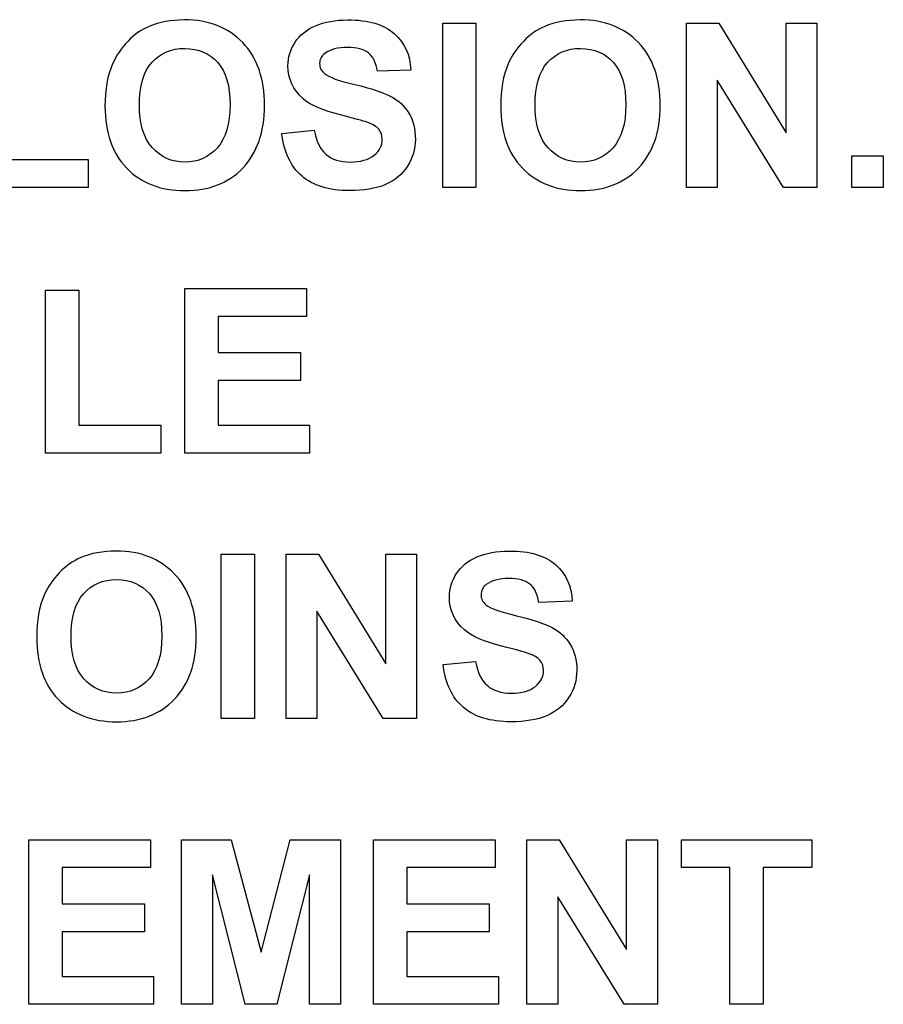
# Paper-space layout 'Layout1' of a CAD drawing. Header units: inches. Extents: x 0.4 to 10.7, y 0.8 to 8.1.
# Tile 19 of 22: x 6.788 to 6.999, y 4.232 to 4.473. Entities that reach past the tile are written whole.
import ezdxf

# ---------------------------------------------------------------- set-up
doc = ezdxf.new("R2010")
doc.units = ezdxf.units.IN
doc.header["$MEASUREMENT"] = 0
doc.layers.add('Default', color=7, linetype='Continuous')
doc.layers.add('SSS-TERMINAL_COV', color=7, linetype='Continuous')

# ---------------------------------------------------------------- blocks, each defined once
blk = doc.blocks.new('SE')
at = {"layer": 'SSS-TERMINAL_COV', "color": 7, "linetype": 'Continuous'}
for p, q in [((6.891630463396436, 4.431772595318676), (6.891630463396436, 4.471933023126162)), ((6.891630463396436, 4.471933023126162), (6.899732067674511, 4.471933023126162)), ((6.899732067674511, 4.471933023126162), (6.899732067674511, 4.431772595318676)), ((6.951149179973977, 4.431772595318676), (6.951149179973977, 4.471933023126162)), ((6.951149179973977, 4.471933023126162), (6.959036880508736, 4.471933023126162)), ((6.959036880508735, 4.471933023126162), (6.975480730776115, 4.445114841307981)), ((6.975480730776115, 4.44511484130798), (6.975480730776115, 4.471933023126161)), ((6.975480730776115, 4.471933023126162), (6.983020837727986, 4.471933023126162)), ((6.983020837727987, 4.471933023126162), (6.983020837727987, 4.431772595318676)), ((6.883796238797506, 4.460435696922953), (6.87569463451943, 4.460141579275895)), ((6.958689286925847, 4.458002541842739), (6.958689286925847, 4.431772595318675)), ((6.974865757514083, 4.431772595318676), (6.958689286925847, 4.45800254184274)), ((6.852298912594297, 4.444981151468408), (6.860213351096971, 4.445729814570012)), ((6.991523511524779, 4.431772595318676), (6.991523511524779, 4.439499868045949)), ((6.991523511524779, 4.439499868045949), (6.999250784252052, 4.439499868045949)), ((6.999250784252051, 4.439499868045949), (6.999250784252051, 4.431772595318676)), ((6.784839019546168, 4.438564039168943), (6.804945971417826, 4.438564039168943)), ((6.804945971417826, 4.438564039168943), (6.804945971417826, 4.431772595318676)), ((6.804945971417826, 4.431772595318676), (6.776737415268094, 4.431772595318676)), ((6.899732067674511, 4.431772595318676), (6.891630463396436, 4.431772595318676)), ((6.958689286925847, 4.431772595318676), (6.951149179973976, 4.431772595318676)), ((6.983020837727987, 4.431772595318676), (6.974865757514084, 4.431772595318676)), ((6.999250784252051, 4.431772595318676), (6.991523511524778, 4.431772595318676)), ((6.794571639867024, 4.366879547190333), (6.794571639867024, 4.406665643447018)), ((6.794571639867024, 4.406665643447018), (6.802673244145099, 4.406665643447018)), ((6.802673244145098, 4.406665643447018), (6.802673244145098, 4.3736709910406)), ((6.828609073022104, 4.366879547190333), (6.828609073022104, 4.40703997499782)), ((6.828609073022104, 4.40703997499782), (6.858314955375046, 4.40703997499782)), ((6.858314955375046, 4.40703997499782), (6.858314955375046, 4.400248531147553)), ((6.858314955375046, 4.400248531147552), (6.836737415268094, 4.400248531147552)), ((6.836737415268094, 4.400248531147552), (6.836737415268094, 4.391398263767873)), ((6.836737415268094, 4.391398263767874), (6.856817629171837, 4.391398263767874)), ((6.856817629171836, 4.391398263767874), (6.856817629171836, 4.384606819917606)), ((6.856817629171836, 4.384606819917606), (6.836737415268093, 4.384606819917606)), ((6.836737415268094, 4.384606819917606), (6.836737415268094, 4.3736709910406)), ((6.802673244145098, 4.3736709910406), (6.822753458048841, 4.3736709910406)), ((6.822753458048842, 4.3736709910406), (6.822753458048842, 4.366879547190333)), ((6.836737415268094, 4.3736709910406), (6.859090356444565, 4.3736709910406)), ((6.859090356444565, 4.3736709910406), (6.859090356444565, 4.366879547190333)), ((6.822753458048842, 4.366879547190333), (6.794571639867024, 4.366879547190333)), ((6.859090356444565, 4.366879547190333), (6.828609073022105, 4.366879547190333)), ((6.837486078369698, 4.301986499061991), (6.837486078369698, 4.342146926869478)), ((6.837486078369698, 4.342146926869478), (6.845587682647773, 4.342146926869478)), ((6.845587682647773, 4.342146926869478), (6.845587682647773, 4.301986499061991)), ((6.853314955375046, 4.301986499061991), (6.853314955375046, 4.342146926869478)), ((6.853314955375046, 4.342146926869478), (6.86122939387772, 4.342146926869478)), ((6.86122939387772, 4.342146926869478), (6.877673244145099, 4.315328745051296)), ((6.877673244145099, 4.315328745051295), (6.877673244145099, 4.342146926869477)), ((6.877673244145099, 4.342146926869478), (6.88521335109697, 4.342146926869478)), ((6.885213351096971, 4.342146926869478), (6.885213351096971, 4.301986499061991)), ((6.923234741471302, 4.330649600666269), (6.915106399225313, 4.33035548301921)), ((6.86088180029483, 4.328216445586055), (6.86088180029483, 4.30198649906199)), ((6.877058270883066, 4.301986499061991), (6.86088180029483, 4.328216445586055)), ((6.891710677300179, 4.315195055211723), (6.899651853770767, 4.315943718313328)), ((6.845587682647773, 4.301986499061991), (6.837486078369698, 4.301986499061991)), ((6.86088180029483, 4.301986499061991), (6.853314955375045, 4.301986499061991)), ((6.885213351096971, 4.301986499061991), (6.877058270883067, 4.301986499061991)), ((6.790507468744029, 4.232173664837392), (6.790507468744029, 4.272360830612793)), ((6.790507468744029, 4.272360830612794), (6.820213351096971, 4.272360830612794)), ((6.820213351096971, 4.272360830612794), (6.820213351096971, 4.265569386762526)), ((6.827753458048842, 4.232173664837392), (6.827753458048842, 4.272360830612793)), ((6.827753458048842, 4.272360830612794), (6.839919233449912, 4.272360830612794)), ((6.839919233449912, 4.272360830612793), (6.847245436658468, 4.244954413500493)), ((6.847245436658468, 4.244954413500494), (6.854357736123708, 4.272360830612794)), ((6.854357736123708, 4.272360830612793), (6.866630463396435, 4.272360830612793)), ((6.866630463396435, 4.272360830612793), (6.866630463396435, 4.232173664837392)), ((6.874732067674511, 4.232173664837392), (6.874732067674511, 4.272360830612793)), ((6.874732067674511, 4.272360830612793), (6.904437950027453, 4.272360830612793)), ((6.904437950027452, 4.272360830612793), (6.904437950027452, 4.265569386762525)), ((6.912191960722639, 4.232173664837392), (6.912191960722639, 4.272360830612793)), ((6.912191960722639, 4.272360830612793), (6.920079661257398, 4.272360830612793)), ((6.920079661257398, 4.272360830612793), (6.936523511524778, 4.245542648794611)), ((6.936523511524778, 4.245542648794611), (6.936523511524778, 4.272360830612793)), ((6.936523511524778, 4.272360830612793), (6.944063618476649, 4.272360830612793)), ((6.944063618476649, 4.272360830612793), (6.944063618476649, 4.232173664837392)), ((6.949919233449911, 4.265569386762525), (6.949919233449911, 4.272360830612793)), ((6.949919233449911, 4.272360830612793), (6.981790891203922, 4.272360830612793)), ((6.981790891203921, 4.272360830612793), (6.981790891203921, 4.265569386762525)), ((6.820213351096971, 4.265569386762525), (6.798609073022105, 4.265569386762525)), ((6.798609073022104, 4.265569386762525), (6.798609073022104, 4.256692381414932)), ((6.904437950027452, 4.265569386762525), (6.8828604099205, 4.265569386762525)), ((6.8828604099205, 4.265569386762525), (6.8828604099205, 4.256692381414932)), ((6.961790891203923, 4.265569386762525), (6.949919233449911, 4.265569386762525)), ((6.961790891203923, 4.232173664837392), (6.961790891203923, 4.265569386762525)), ((6.969919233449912, 4.265569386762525), (6.969919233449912, 4.232173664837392)), ((6.981790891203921, 4.265569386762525), (6.969919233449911, 4.265569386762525)), ((6.835347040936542, 4.263804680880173), (6.835320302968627, 4.232173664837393)), ((6.843314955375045, 4.232173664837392), (6.835347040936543, 4.263804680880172)), ((6.859036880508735, 4.263804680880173), (6.851095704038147, 4.232173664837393)), ((6.859090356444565, 4.232173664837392), (6.859036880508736, 4.263804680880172)), ((6.919732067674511, 4.25843034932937), (6.919732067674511, 4.232173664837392)), ((6.935908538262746, 4.232173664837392), (6.91973206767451, 4.25843034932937)), ((6.798609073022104, 4.256692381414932), (6.818716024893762, 4.256692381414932)), ((6.818716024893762, 4.256692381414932), (6.818716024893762, 4.249900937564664)), ((6.8828604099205, 4.256692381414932), (6.902940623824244, 4.256692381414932)), ((6.902940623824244, 4.256692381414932), (6.902940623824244, 4.249900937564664)), ((6.818716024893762, 4.249900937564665), (6.798609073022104, 4.249900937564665)), ((6.798609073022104, 4.249900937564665), (6.798609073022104, 4.23896510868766)), ((6.902940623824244, 4.249900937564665), (6.8828604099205, 4.249900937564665)), ((6.8828604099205, 4.249900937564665), (6.8828604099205, 4.23896510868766)), ((6.798609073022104, 4.238965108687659), (6.820962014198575, 4.238965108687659)), ((6.820962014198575, 4.238965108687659), (6.820962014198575, 4.232173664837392)), ((6.8828604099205, 4.238965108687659), (6.905213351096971, 4.238965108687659)), ((6.905213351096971, 4.238965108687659), (6.905213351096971, 4.232173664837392)), ((6.820962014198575, 4.232173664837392), (6.79050746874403, 4.232173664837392)), ((6.835320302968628, 4.232173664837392), (6.827753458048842, 4.232173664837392)), ((6.851095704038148, 4.232173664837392), (6.843314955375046, 4.232173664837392)), ((6.866630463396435, 4.232173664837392), (6.859090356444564, 4.232173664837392)), ((6.905213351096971, 4.232173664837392), (6.874732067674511, 4.232173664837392)), ((6.919732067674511, 4.232173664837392), (6.912191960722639, 4.232173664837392)), ((6.944063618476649, 4.232173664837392), (6.935908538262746, 4.232173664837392)), ((6.969919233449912, 4.232173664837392), (6.961790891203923, 4.232173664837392))]:
    blk.add_line(p, q, dxfattribs=at)
for points, knots in [([(6.809090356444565, 4.451612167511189), (6.809090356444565, 4.455703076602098), (6.809705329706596, 4.459152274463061), (6.81093527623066, 4.461933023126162), (6.811845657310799, 4.463991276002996), (6.813074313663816, 4.46583676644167), (6.81622939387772, 4.469098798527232), (6.817967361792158, 4.470302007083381), (6.819865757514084, 4.471104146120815), (6.822359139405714, 4.472157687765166), (6.825240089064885, 4.472681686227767), (6.828502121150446, 4.472708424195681), (6.834437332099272, 4.472757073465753), (6.839170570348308, 4.47083676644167), (6.842726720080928, 4.467173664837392), (6.846296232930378, 4.463496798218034), (6.848047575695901, 4.458350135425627), (6.848047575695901, 4.445275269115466), (6.846282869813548, 4.440195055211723), (6.842753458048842, 4.436505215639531), (6.839237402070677, 4.432829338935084), (6.834518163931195, 4.430997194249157), (6.822646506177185, 4.430997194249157), (6.817913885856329, 4.432842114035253), (6.814384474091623, 4.436478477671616), (6.810841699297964, 4.440128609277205), (6.809090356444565, 4.44516831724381), (6.809090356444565, 4.451612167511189)], [0, 0, 0, 0, 0.08168519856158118, 0.08168519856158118, 0.08168519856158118, 0.1323639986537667, 0.1323639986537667, 0.1830427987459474, 0.1830427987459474, 0.1830427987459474, 0.2514318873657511, 0.2514318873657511, 0.2514318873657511, 0.3729793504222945, 0.3729793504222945, 0.3729793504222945, 0.5020182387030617, 0.5020182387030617, 0.6305304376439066, 0.6305304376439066, 0.6305304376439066, 0.7510802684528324, 0.7510802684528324, 0.8727210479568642, 0.8727210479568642, 0.8727210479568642, 1, 1, 1, 1]), ([(6.860213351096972, 4.445729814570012), (6.86069463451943, 4.443056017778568), (6.86165720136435, 4.441104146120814), (6.86310105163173, 4.439847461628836), (6.864531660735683, 4.438602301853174), (6.866496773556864, 4.437975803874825), (6.871550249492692, 4.437975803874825), (6.873502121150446, 4.438537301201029), (6.874839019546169, 4.439633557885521), (6.876173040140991, 4.440727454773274), (6.876817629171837, 4.442039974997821), (6.876817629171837, 4.444473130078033), (6.876550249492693, 4.445302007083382), (6.875427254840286, 4.446638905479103), (6.874464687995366, 4.44722714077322), (6.873074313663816, 4.447708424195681), (6.872139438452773, 4.448032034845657), (6.869972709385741, 4.448617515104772), (6.866603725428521, 4.449473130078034), (6.862285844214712, 4.450569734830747), (6.859224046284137, 4.451852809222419), (6.857486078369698, 4.453430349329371), (6.855046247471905, 4.455644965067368), (6.853796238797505, 4.458323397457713), (6.853796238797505, 4.463537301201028), (6.854384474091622, 4.465435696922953), (6.856683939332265, 4.469018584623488), (6.858368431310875, 4.47035548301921), (6.860534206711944, 4.471291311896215), (6.862722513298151, 4.472236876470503), (6.865347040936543, 4.472681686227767), (6.868421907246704, 4.472708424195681), (6.873448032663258, 4.472752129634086), (6.877245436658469, 4.471585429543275), (6.87978554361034, 4.469339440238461), (6.88231238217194, 4.467105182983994), (6.883662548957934, 4.464152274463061), (6.883796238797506, 4.460435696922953)], [0, 0, 0, 0, 0.06779580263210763, 0.06779580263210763, 0.06779580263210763, 0.1296270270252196, 0.1296270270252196, 0.1948186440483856, 0.1948186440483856, 0.1948186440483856, 0.2425912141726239, 0.2425912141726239, 0.2724490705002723, 0.2724490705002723, 0.3023069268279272, 0.3023069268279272, 0.3023069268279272, 0.3703867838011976, 0.3703867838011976, 0.3703867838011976, 0.4721423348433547, 0.4721423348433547, 0.4721423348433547, 0.5691460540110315, 0.5691460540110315, 0.6310980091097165, 0.6310980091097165, 0.6930499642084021, 0.6930499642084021, 0.6930499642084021, 0.7749219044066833, 0.7749219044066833, 0.7749219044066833, 0.897932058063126, 0.897932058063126, 0.897932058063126, 1, 1, 1, 1]), ([(6.905774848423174, 4.451612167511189), (6.905774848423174, 4.455703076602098), (6.906389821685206, 4.459152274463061), (6.907593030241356, 4.461933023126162), (6.908490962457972, 4.464008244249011), (6.909758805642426, 4.46583676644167), (6.912913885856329, 4.469098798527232), (6.914651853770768, 4.470302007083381), (6.916523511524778, 4.471104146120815), (6.919034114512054, 4.472180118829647), (6.921924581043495, 4.472681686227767), (6.925186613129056, 4.47270842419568), (6.931121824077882, 4.472757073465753), (6.935855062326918, 4.47083676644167), (6.939411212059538, 4.467173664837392), (6.942967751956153, 4.463510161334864), (6.944732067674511, 4.458350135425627), (6.944732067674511, 4.445275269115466), (6.942967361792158, 4.440195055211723), (6.939437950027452, 4.436505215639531), (6.935921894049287, 4.432829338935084), (6.931202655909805, 4.430997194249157), (6.919330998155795, 4.430997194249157), (6.914598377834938, 4.432842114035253), (6.911068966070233, 4.436478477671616), (6.907526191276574, 4.440128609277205), (6.905774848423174, 4.44516831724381), (6.905774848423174, 4.451612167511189)], [0, 0, 0, 0, 0.0816182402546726, 0.0816182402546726, 0.0816182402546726, 0.1322663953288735, 0.1322663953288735, 0.1829145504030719, 0.1829145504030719, 0.1829145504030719, 0.2515137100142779, 0.2515137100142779, 0.2515137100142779, 0.3730494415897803, 0.3730494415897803, 0.3730494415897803, 0.5020710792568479, 0.5020710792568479, 0.6305660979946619, 0.6305660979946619, 0.6305660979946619, 0.7511042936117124, 0.7511042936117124, 0.8727333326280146, 0.8727333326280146, 0.8727333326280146, 1, 1, 1, 1]), ([(6.817486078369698, 4.451879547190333), (6.817486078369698, 4.447307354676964), (6.818528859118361, 4.443858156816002), (6.820614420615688, 4.441505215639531), (6.822711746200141, 4.439139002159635), (6.825373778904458, 4.437975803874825), (6.831844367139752, 4.437975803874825), (6.834491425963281, 4.43915227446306), (6.838609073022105, 4.443804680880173), (6.839651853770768, 4.447307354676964), (6.839651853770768, 4.456612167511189), (6.838635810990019, 4.460034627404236), (6.834625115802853, 4.464580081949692), (6.831951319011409, 4.465703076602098), (6.828609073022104, 4.465729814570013), (6.825267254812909, 4.465756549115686), (6.822593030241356, 4.464553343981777), (6.820534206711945, 4.46228061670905), (6.818474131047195, 4.460006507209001), (6.817486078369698, 4.456505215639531), (6.817486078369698, 4.451879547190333)], [0, 0, 0, 0, 0.1377721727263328, 0.1377721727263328, 0.1377721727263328, 0.2606621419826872, 0.2606621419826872, 0.3835521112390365, 0.3835521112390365, 0.5064420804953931, 0.5064420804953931, 0.6279275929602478, 0.6279275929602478, 0.7494131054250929, 0.7494131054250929, 0.7494131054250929, 0.8621633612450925, 0.8621633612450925, 0.8621633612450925, 1, 1, 1, 1]), ([(6.87569463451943, 4.460141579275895), (6.875347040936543, 4.462227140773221), (6.874598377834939, 4.46372446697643), (6.873448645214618, 4.46463355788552), (6.872315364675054, 4.465529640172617), (6.870614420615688, 4.465997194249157), (6.86598875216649, 4.465997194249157), (6.864143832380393, 4.465515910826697), (6.862806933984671, 4.464526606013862), (6.861960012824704, 4.463899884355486), (6.861523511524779, 4.463082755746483), (6.861523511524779, 4.4610774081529), (6.861924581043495, 4.460248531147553), (6.862726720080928, 4.459580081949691), (6.863747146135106, 4.458729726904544), (6.866229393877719, 4.457815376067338), (6.870159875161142, 4.456906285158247), (6.874121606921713, 4.455989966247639), (6.877004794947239, 4.455007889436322), (6.878903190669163, 4.454018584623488), (6.8807915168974, 4.453034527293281), (6.882272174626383, 4.451638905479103), (6.883341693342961, 4.449900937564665), (6.884403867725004, 4.448174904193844), (6.884919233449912, 4.446023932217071), (6.884919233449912, 4.441157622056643), (6.884277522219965, 4.438991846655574), (6.883020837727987, 4.436986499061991), (6.881744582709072, 4.434949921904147), (6.879919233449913, 4.433457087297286), (6.877593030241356, 4.432467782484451), (6.875253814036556, 4.431472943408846), (6.872352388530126, 4.430997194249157), (6.863769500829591, 4.430997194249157), (6.859892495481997, 4.432200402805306), (6.857165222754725, 4.434580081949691), (6.854451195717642, 4.436948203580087), (6.852833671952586, 4.440408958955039), (6.852298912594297, 4.444981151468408)], [0, 0, 0, 0, 0.05174027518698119, 0.05174027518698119, 0.05174027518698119, 0.1071905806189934, 0.1071905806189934, 0.1645979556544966, 0.1645979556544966, 0.1645979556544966, 0.1946959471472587, 0.1946959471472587, 0.2224787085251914, 0.2224787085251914, 0.2224787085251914, 0.3025149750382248, 0.3025149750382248, 0.3025149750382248, 0.3954594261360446, 0.3954594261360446, 0.3954594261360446, 0.4571879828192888, 0.4571879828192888, 0.4571879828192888, 0.5284342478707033, 0.5284342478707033, 0.5936808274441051, 0.5936808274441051, 0.5936808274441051, 0.6659519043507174, 0.6659519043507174, 0.6659519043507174, 0.7539629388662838, 0.7539629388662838, 0.8816125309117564, 0.8816125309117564, 0.8816125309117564, 1, 1, 1, 1]), ([(6.914170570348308, 4.451879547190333), (6.914170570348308, 4.447307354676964), (6.915213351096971, 4.443858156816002), (6.917298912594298, 4.441505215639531), (6.91939623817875, 4.439139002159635), (6.922058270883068, 4.437975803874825), (6.928528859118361, 4.437975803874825), (6.931175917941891, 4.43915227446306), (6.935293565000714, 4.443804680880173), (6.936336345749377, 4.447307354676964), (6.936336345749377, 4.456612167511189), (6.935320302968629, 4.460034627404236), (6.931309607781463, 4.464580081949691), (6.928635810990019, 4.465703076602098), (6.925293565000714, 4.465729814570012), (6.921951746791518, 4.465756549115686), (6.919277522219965, 4.464553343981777), (6.917218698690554, 4.46228061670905), (6.915158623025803, 4.460006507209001), (6.914170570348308, 4.456505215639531), (6.914170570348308, 4.451879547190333)], [0, 0, 0, 0, 0.1377721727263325, 0.1377721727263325, 0.1377721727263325, 0.2606621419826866, 0.2606621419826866, 0.3835521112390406, 0.3835521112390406, 0.5064420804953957, 0.5064420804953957, 0.6279275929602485, 0.6279275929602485, 0.7494131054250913, 0.7494131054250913, 0.7494131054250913, 0.8621633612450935, 0.8621633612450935, 0.8621633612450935, 1, 1, 1, 1]), ([(6.792405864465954, 4.321826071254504), (6.792405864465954, 4.325916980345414), (6.792994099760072, 4.329366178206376), (6.794224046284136, 4.332146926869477), (6.795134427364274, 4.334205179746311), (6.796389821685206, 4.336050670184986), (6.79954490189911, 4.339312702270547), (6.801282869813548, 4.340515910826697), (6.803154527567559, 4.34131804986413), (6.805665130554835, 4.342394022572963), (6.808555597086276, 4.342895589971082), (6.811817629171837, 4.342922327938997), (6.817726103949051, 4.342970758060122), (6.822459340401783, 4.341050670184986), (6.826015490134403, 4.337387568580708), (6.829585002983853, 4.333710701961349), (6.831363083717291, 4.328564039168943), (6.831363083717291, 4.315489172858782), (6.829598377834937, 4.310408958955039), (6.826068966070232, 4.306719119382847), (6.822552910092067, 4.3030432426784), (6.817833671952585, 4.301211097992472), (6.805962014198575, 4.301211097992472), (6.801202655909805, 4.303056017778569), (6.797673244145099, 4.306692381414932), (6.79413046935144, 4.310342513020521), (6.792405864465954, 4.315382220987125), (6.792405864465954, 4.321826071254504)], [0, 0, 0, 0, 0.08163970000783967, 0.08163970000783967, 0.08163970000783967, 0.1322807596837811, 0.1322807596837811, 0.1829218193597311, 0.1829218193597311, 0.1829218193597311, 0.2515206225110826, 0.2515206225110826, 0.2515206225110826, 0.3728541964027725, 0.3728541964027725, 0.3728541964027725, 0.5019143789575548, 0.5019143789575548, 0.6304477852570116, 0.6304477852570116, 0.6304477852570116, 0.7510795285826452, 0.7510795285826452, 0.8728029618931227, 0.8728029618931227, 0.8728029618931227, 1, 1, 1, 1]), ([(6.899651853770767, 4.315943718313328), (6.900106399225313, 4.313269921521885), (6.901068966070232, 4.31131804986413), (6.902512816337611, 4.310061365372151), (6.903943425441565, 4.308816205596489), (6.905908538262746, 4.308189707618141), (6.91098875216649, 4.308189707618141), (6.912940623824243, 4.308751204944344), (6.914250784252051, 4.309847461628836), (6.915589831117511, 4.310967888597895), (6.916229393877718, 4.312253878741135), (6.916229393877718, 4.314687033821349), (6.915962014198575, 4.315515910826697), (6.915400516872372, 4.316184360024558), (6.914850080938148, 4.316839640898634), (6.913876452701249, 4.317441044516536), (6.912486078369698, 4.317922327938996), (6.911551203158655, 4.318245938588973), (6.909384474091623, 4.318831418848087), (6.906042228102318, 4.319687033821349), (6.901726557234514, 4.320791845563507), (6.898662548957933, 4.322066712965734), (6.89689784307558, 4.323644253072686), (6.894456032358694, 4.325827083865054), (6.893234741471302, 4.328537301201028), (6.893234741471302, 4.333751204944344), (6.89382297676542, 4.335649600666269), (6.896122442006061, 4.339232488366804), (6.897780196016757, 4.340569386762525), (6.89997270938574, 4.341505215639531), (6.90214260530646, 4.342431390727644), (6.904785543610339, 4.342895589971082), (6.9078604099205, 4.342922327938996), (6.912886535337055, 4.342966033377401), (6.916683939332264, 4.34179933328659), (6.919224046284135, 4.339553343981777), (6.921750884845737, 4.33731908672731), (6.92310105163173, 4.334366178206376), (6.923234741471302, 4.330649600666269)], [0, 0, 0, 0, 0.06772672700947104, 0.06772672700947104, 0.06772672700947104, 0.129258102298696, 0.129258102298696, 0.194802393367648, 0.194802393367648, 0.194802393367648, 0.2395086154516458, 0.2395086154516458, 0.2674500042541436, 0.2674500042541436, 0.2674500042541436, 0.3022842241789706, 0.3022842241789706, 0.3022842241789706, 0.370114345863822, 0.370114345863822, 0.370114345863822, 0.4721095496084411, 0.4721095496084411, 0.4721095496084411, 0.5691092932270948, 0.5691092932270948, 0.6310587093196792, 0.6310587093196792, 0.6930081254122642, 0.6930081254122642, 0.6930081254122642, 0.7748798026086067, 0.7748798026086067, 0.7748798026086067, 0.8979129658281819, 0.8979129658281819, 0.8979129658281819, 1, 1, 1, 1]), ([(6.800801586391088, 4.322093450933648), (6.800801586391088, 4.31752125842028), (6.801844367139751, 4.314072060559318), (6.803929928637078, 4.311719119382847), (6.80602725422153, 4.309352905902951), (6.808689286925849, 4.308189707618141), (6.815133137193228, 4.308189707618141), (6.817780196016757, 4.309366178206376), (6.819865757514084, 4.311692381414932), (6.821939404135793, 4.314005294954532), (6.822967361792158, 4.31752125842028), (6.822967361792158, 4.326826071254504), (6.821951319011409, 4.330248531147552), (6.819945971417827, 4.33252125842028), (6.817928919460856, 4.334807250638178), (6.815240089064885, 4.335916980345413), (6.811924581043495, 4.335943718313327), (6.808582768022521, 4.335970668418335), (6.805881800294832, 4.334767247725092), (6.803849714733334, 4.332494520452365), (6.801804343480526, 4.330206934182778), (6.800801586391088, 4.326719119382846), (6.800801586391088, 4.322093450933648)], [0, 0, 0, 0, 0.1377762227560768, 0.1377762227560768, 0.1377762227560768, 0.2500871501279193, 0.2500871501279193, 0.3614698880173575, 0.3614698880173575, 0.3614698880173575, 0.5002586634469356, 0.5002586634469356, 0.6374612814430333, 0.6374612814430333, 0.6374612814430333, 0.7494173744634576, 0.7494173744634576, 0.7494173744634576, 0.8622054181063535, 0.8622054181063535, 0.8622054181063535, 1, 1, 1, 1]), ([(6.915106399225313, 4.33035548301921), (6.914758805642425, 4.332441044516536), (6.914036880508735, 4.333938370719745), (6.911737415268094, 4.335756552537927), (6.910026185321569, 4.336211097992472), (6.905400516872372, 4.336211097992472), (6.903582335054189, 4.335729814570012), (6.902245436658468, 4.334740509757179), (6.9013985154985, 4.334113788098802), (6.900962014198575, 4.333296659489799), (6.900962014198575, 4.331291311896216), (6.901363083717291, 4.330462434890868), (6.902165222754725, 4.329793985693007), (6.903185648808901, 4.328943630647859), (6.905667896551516, 4.328029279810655), (6.909598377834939, 4.327120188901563), (6.913534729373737, 4.32620974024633), (6.916443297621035, 4.325221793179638), (6.918341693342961, 4.324232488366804), (6.920230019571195, 4.323248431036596), (6.921683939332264, 4.321852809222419), (6.923822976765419, 4.318376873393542), (6.924357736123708, 4.316237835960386), (6.924357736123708, 4.311371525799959), (6.923716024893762, 4.309205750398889), (6.922432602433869, 4.307200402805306), (6.921137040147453, 4.305176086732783), (6.919357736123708, 4.303670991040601), (6.917004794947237, 4.302681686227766), (6.914684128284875, 4.30170595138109), (6.911764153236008, 4.301211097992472), (6.903208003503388, 4.301211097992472), (6.89930426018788, 4.302414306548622), (6.896576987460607, 4.304793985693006), (6.893878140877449, 4.307148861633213), (6.892245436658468, 4.310622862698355), (6.891710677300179, 4.315195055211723)], [0, 0, 0, 0, 0.05420117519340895, 0.05420117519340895, 0.1084023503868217, 0.1084023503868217, 0.1645165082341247, 0.1645165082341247, 0.1645165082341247, 0.1946198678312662, 0.1946198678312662, 0.2224075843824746, 0.2224075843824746, 0.2224075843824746, 0.3024581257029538, 0.3024581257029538, 0.3024581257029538, 0.3954179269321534, 0.3954179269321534, 0.3954179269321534, 0.4634074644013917, 0.4634074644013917, 0.5313970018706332, 0.5313970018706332, 0.5936611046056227, 0.5936611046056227, 0.5936611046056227, 0.6659347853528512, 0.6659347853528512, 0.6659347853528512, 0.7535502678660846, 0.7535502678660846, 0.8816036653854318, 0.8816036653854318, 0.8816036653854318, 1, 1, 1, 1])]:
    blk.add_open_spline(points, degree=3, knots=knots, dxfattribs=at)

psp = doc.layouts.get("Layout1")

# ---------------------------------------------------------------- block references
at = {"layer": 'Default'}
psp.add_blockref('SE', (0, 0), dxfattribs=at)

doc.saveas('drawing.dxf')
